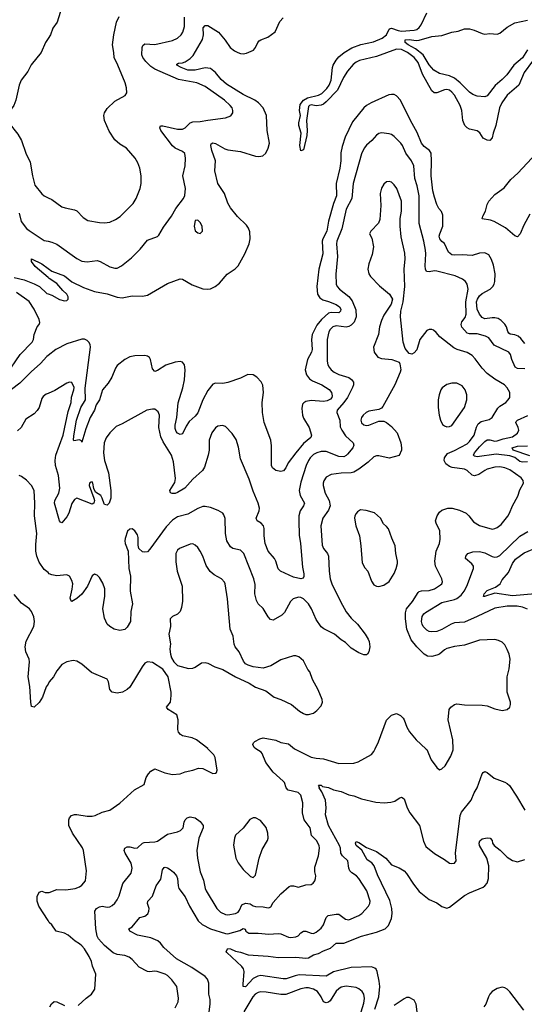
# Model space of a CAD drawing. Header units: inches. Extents: x 1245430 to 1420861, y 606325 to 671315.
# Tile 162 of 256: x 1359775 to 1363785, y 617969 to 625790. Entities that reach past the tile are written whole.
import ezdxf

# ---------------------------------------------------------------- set-up
doc = ezdxf.new("R2010")
doc.units = ezdxf.units.IN
doc.header["$MEASUREMENT"] = 0
for name, color, linetype in [('B3651', 7, 'Continuous'), ('B3652', 7, 'Continuous'), ('B3661', 7, 'Continuous'), ('B3662', 7, 'Continuous')]:
    doc.layers.add(name, color=color, linetype=linetype)

msp = doc.modelspace()

# ---------------------------------------------------------------- linework, layer by layer
at = {"layer": 'B3651', "color": 5, "elevation": 880}
msp.add_lwpolyline([(1360000, 618634.8), (1359928.1, 618748.1), (1359914, 618790), (1359913.8, 618826.2), (1359930, 618861), (1359950, 618867.3), (1359978.5, 618858.5), (1360000, 618857.9)], dxfattribs=at)
at = {"layer": 'B3652', "color": 5}
for points, elevation in [([(1360000, 625640.3), (1359979.1, 625610), (1359945.5, 625530), (1359867.4, 625432.6), (1359840.5, 625379.5), (1359787.2, 625310), (1359771.7, 625270), (1359744.9, 625150), (1359728.2, 625110), (1359686, 625050), (1359676.4, 625010), (1359688.5, 624970), (1359760, 624880), (1359790.2, 624830.2), (1359823.7, 624730), (1359858.7, 624658.7), (1359876.5, 624550), (1359895.1, 624475.1), (1359950, 624406), (1359970.3, 624390.3), (1360000, 624376)], 860), ([(1359770, 624252.7), (1359787.5, 624187.5), (1359830, 624132), (1359850, 624115.2), (1359970, 624036.9), (1360000, 624030.4)], 840), ([(1360000, 623742.9), (1359897.4, 623830), (1359868.1, 623870), (1359869.8, 623890.2), (1359950.9, 623850.9), (1360000, 623814.8)], 820), ([(1359730, 623743.8), (1359810, 623724), (1359890, 623693.4), (1359931.7, 623671.7), (1359990, 623614.9), (1360000, 623611.7)], 820), ([(1359670, 622971.7), (1359778.5, 623130), (1359873.6, 623230), (1359884.2, 623250), (1359891, 623290), (1359914.7, 623350), (1359929.7, 623370), (1359934.7, 623385.3), (1359929, 623410), (1359889.3, 623490), (1359850, 623551.9), (1359750, 623624)], 820), ([(1360000, 623123), (1359990, 623115.5), (1359941, 623059), (1359866.5, 622993.5), (1359776.4, 622903.6), (1359710, 622852.8)], 820), ([(1360000, 622821.3), (1359985.4, 622814.6), (1359962, 622798), (1359950, 622781.2), (1359929, 622711), (1359914.8, 622685.2), (1359890, 622659.6), (1359822.6, 622617.3), (1359785.5, 622550), (1359756.2, 622523.8)], 840), ([(1360000, 621398.1), (1359970, 621423.1), (1359930, 621482.4), (1359910, 621529.4), (1359903.2, 621570), (1359902.7, 621622.7), (1359911.3, 621710), (1359893.1, 621850), (1359896, 621950), (1359891.1, 622050), (1359869.6, 622090), (1359830, 622134), (1359790, 622162), (1359770, 622169.4)], 860), ([(1360000, 620512.9), (1359986, 620490), (1359956.9, 620410), (1359930, 620365.6), (1359890, 620329.3), (1359870, 620335.3), (1359863, 620370), (1359854.9, 620494.9), (1359843.1, 620570), (1359853, 620690), (1359849.6, 620710), (1359824.7, 620770), (1359818.9, 620810), (1359825.9, 620854.1), (1359887.3, 620970), (1359892.3, 621010), (1359886.8, 621046.8), (1359869.4, 621089.4), (1359854, 621110), (1359790, 621154.5), (1359730, 621225.1)], 880)]:
    msp.add_lwpolyline(points, dxfattribs=dict(at, elevation=elevation))
at = {"layer": 'B3661', "color": 5}
for points, elevation in [([(1360000, 618857.9), (1360010, 618857.6), (1360070, 618880.3), (1360141.6, 618878.4), (1360215.3, 618890), (1360250, 618903.8), (1360270, 618917.1), (1360297.6, 618950), (1360304.7, 619030), (1360283.1, 619190), (1360272.7, 619212.7), (1360194, 619330), (1360164.4, 619390), (1360164.7, 619435.2), (1360170, 619450.7), (1360186.6, 619470), (1360210, 619476.5), (1360230, 619476.1), (1360310, 619464), (1360350, 619464.2), (1360374, 619470), (1360430, 619495.8), (1360490, 619510.5), (1360570, 619568), (1360686.7, 619673.3), (1360764.7, 619715.3), (1360779.5, 619770), (1360799.3, 619800.7), (1360817.6, 619822.4), (1360850, 619839.1), (1360927.2, 619807.2), (1360990, 619793.7), (1361050, 619800.3), (1361090, 619815.8), (1361150, 619828), (1361194.8, 619845.2), (1361230, 619841.6), (1361310, 619802.8), (1361330, 619804.7), (1361338, 619810), (1361344, 619830), (1361329, 619930), (1361319, 619950), (1361271.1, 620000)], 880), ([(1361010, 617942), (1361034.7, 617990), (1361037.7, 618017.7), (1361023.6, 618110), (1360984.9, 618164.9), (1360950, 618198.4), (1360929.7, 618209.7), (1360868, 618230), (1360847, 618233), (1360810, 618227.6), (1360790, 618229.6), (1360724.1, 618264.1), (1360670, 618325.1), (1360644.1, 618344.1), (1360610, 618356), (1360550, 618364.2), (1360517.2, 618377.3), (1360450, 618435.6), (1360402.4, 618490), (1360390.9, 618510.9), (1360380.8, 618570), (1360373, 618710), (1360386.3, 618730), (1360410, 618744.4), (1360430, 618748.1), (1360470, 618742.2), (1360490, 618743.9), (1360510, 618753.6), (1360530, 618771.5), (1360550, 618798), (1360565.4, 618830), (1360595.3, 618930), (1360659.8, 619010), (1360667.6, 619050), (1360661.7, 619090), (1360612, 619170), (1360604.7, 619190), (1360609.5, 619210), (1360630, 619219.5), (1360650, 619219.6), (1360690, 619210.3), (1360710, 619212.4), (1360750, 619248.5), (1360764.9, 619255.1), (1360850, 619259.3), (1360870, 619266.4), (1360950, 619322), (1361030, 619340.2), (1361053.6, 619350), (1361073.7, 619370), (1361082.5, 619417.5), (1361090, 619434.8), (1361105.2, 619450), (1361130, 619458.4), (1361170, 619450.3), (1361210, 619422.4), (1361232.9, 619390), (1361232.4, 619370), (1361198.8, 619290), (1361183.9, 619190), (1361189, 619131), (1361210, 619022.8), (1361236.5, 618956.5), (1361249.3, 618890), (1361257.5, 618870), (1361340.3, 618730), (1361370, 618702), (1361410, 618683.7), (1361430, 618680.3), (1361490, 618691.5), (1361510, 618700.3), (1361522.6, 618717.4), (1361540.8, 618759.2), (1361570, 618773.6), (1361606.3, 618766.3), (1361630, 618751.8), (1361650, 618745.8), (1361710, 618743.1), (1361750, 618734.6), (1361761.4, 618738.5), (1361770, 618743.8), (1361790, 618777.6), (1361850, 618847.7), (1361916.1, 618903.9), (1361930, 618910.4), (1361950, 618910.4), (1361990, 618900.4), (1362050, 618917.4), (1362090, 618922.4), (1362107.9, 618932.1), (1362119.5, 618950), (1362125.1, 618970), (1362127.6, 618990), (1362120.6, 619020.6), (1362120.9, 619059.1), (1362149.6, 619150), (1362157.4, 619210), (1362154, 619230), (1362132.6, 619270), (1362094.5, 619310), (1362083.5, 619370), (1362034.8, 619434.8), (1362022.9, 619490), (1362024.1, 619570), (1362010.4, 619630.4), (1361989, 619651), (1361908.4, 619670), (1361893.8, 619690), (1361878.9, 619730), (1361870, 619741.5), (1361790, 619813.5), (1361731.5, 619890), (1361702.4, 619962.4), (1361693, 619973), (1361652.1, 620000)], 860), ([(1361959.5, 620000), (1361959.8, 619999.8), (1362090, 619932), (1362130, 619923.9), (1362190, 619920.2), (1362310, 619882.4), (1362430, 619883.6), (1362464.2, 619895.8), (1362570, 619954), (1362590, 619978.8), (1362600, 620000)], 860), ([(1363003.4, 620000), (1363010, 619994), (1363046, 619910), (1363090, 619850.8), (1363110, 619831), (1363130, 619838.8), (1363156.6, 619863.4), (1363200.1, 619939.9), (1363220.4, 619990), (1363219.9, 620000)], 860), ([(1361281.5, 617910), (1361289.8, 617970), (1361287.3, 618007.3), (1361277.7, 618050), (1361277, 618137), (1361268.1, 618168.1), (1361249.7, 618189.7), (1361141.7, 618261.6), (1361021.1, 618330), (1360920.5, 618420.5), (1360894.8, 618454.8), (1360873.1, 618473.1), (1360817.2, 618497.2), (1360710, 618518.5), (1360649.2, 618550), (1360642, 618570), (1360670, 618584.9), (1360730, 618658.7), (1360770, 618670.4), (1360792.7, 618687.3), (1360802.4, 618710), (1360804.2, 618730), (1360791.8, 618770), (1360792.3, 618790), (1360830.9, 618829.1), (1360858.7, 618910), (1360897.6, 618962.4), (1360910, 619038), (1360924.2, 619055.8), (1360930, 619059.1), (1360950, 619053.4), (1360970, 619040.5), (1360998, 619018), (1361021.3, 618990), (1361028.7, 618970), (1361033.5, 618910), (1361039.8, 618890), (1361090, 618823.1), (1361125, 618750), (1361192.6, 618632.6), (1361224, 618604), (1361290.1, 618570.1), (1361410, 618532.3), (1361430, 618530.1), (1361523.2, 618556.8), (1361550.9, 618570.9), (1361566, 618566), (1361572.9, 618550), (1361595, 618535), (1361670, 618534.8), (1361753.8, 618526.2), (1361830, 618532.4), (1361850, 618529.1), (1361910, 618503.1), (1361930, 618500.3), (1361970, 618505.7), (1361987.2, 618512.8), (1362010, 618538.4), (1362030, 618551.6), (1362050, 618550.2), (1362090, 618533.8), (1362110, 618532.9), (1362130, 618542.3), (1362170, 618575.3), (1362190, 618601.3), (1362210, 618659.6), (1362225.9, 618674), (1362290, 618686.2), (1362310, 618685.2), (1362365.1, 618645.1), (1362390, 618641.1), (1362470, 618674.9), (1362495.1, 618690), (1362547.6, 618750), (1362556.9, 618770), (1362558.9, 618790), (1362532.7, 618870), (1362470, 618969.6), (1362451.1, 618990), (1362413.6, 619013.6), (1362398.2, 619030), (1362389.8, 619050), (1362382.2, 619110), (1362341.5, 619150), (1362327.5, 619170), (1362323.9, 619210), (1362316.1, 619230), (1362227.8, 619390), (1362204.7, 619475.2), (1362209.7, 619530), (1362206.3, 619590), (1362176.8, 619656.8), (1362155.1, 619690), (1362156.5, 619696.5), (1362149.2, 619710), (1362170, 619710.3), (1362180.8, 619700.8), (1362230, 619691.2), (1362270, 619674), (1362330, 619659.7), (1362390, 619633.8), (1362430, 619624.9), (1362490, 619601.5), (1362604.6, 619575.4), (1362670.2, 619570.2), (1362725.2, 619574.8), (1362756.6, 619583.4), (1362790, 619607.3), (1362810, 619616), (1362830, 619601), (1362854.4, 619530), (1362876.4, 619490), (1362951.7, 619390), (1362984.2, 619264.2), (1363002, 619222), (1363070, 619166.7), (1363150, 619120.7), (1363190, 619090.8), (1363210, 619086.8), (1363230, 619091), (1363242.7, 619110), (1363237.6, 619170), (1363274.2, 619470), (1363284.9, 619495.1), (1363363, 619590), (1363386.9, 619650), (1363409.7, 619690), (1363450, 619801), (1363457.2, 619810), (1363470, 619818), (1363490, 619810.4), (1363546, 619766), (1363630, 619734.9), (1363650, 619723.1), (1363666.9, 619706.9), (1363722.8, 619622.8), (1363790, 619510.8)], 840), ([(1362597.6, 617930), (1362628.8, 618030), (1362636.6, 618110), (1362632.3, 618152.3), (1362615.9, 618230), (1362607.9, 618247.9), (1362597.3, 618257.3), (1362570, 618267.4), (1362410, 618260.8), (1362270, 618226.1), (1362210, 618192.6), (1361996.9, 618203.1), (1361963.3, 618196.7), (1361892.7, 618172.7), (1361870, 618170.8), (1361690, 618197.8), (1361666.4, 618193.6), (1361630, 618174.2), (1361570, 618108.6), (1361552.1, 618112.1), (1361549.8, 618129.8), (1361558, 618230), (1361552.5, 618250), (1361539.8, 618270), (1361420.8, 618380.8), (1361414.7, 618390), (1361430, 618411.8), (1361450.6, 618410), (1361490, 618391.1), (1361530, 618382.8), (1361590, 618361.6), (1361750, 618352), (1361830, 618342.2), (1361970, 618343.7), (1362050, 618335.2), (1362070, 618339.7), (1362110, 618361.8), (1362150, 618371.8), (1362190, 618394.3), (1362245.4, 618414.6), (1362290, 618455), (1362350, 618454.2), (1362489.9, 618510.1), (1362610, 618541.3), (1362679.7, 618570), (1362705.7, 618594.3), (1362729.9, 618650.1), (1362736.1, 618690), (1362731.3, 618730), (1362715.2, 618795.2), (1362618.7, 618998.7), (1362591.8, 619070), (1362574.3, 619094.3), (1362537.1, 619117.1), (1362494.6, 619194.6), (1362449.8, 619230), (1362444, 619250), (1362450, 619262), (1362470, 619255.2), (1362530, 619214.7), (1362610, 619182.2), (1362685.3, 619130), (1362730, 619078.4), (1362790, 619054.4), (1362830, 619028.5), (1362850, 619008.4), (1362903.7, 618923.7), (1362950, 618866.7), (1363030, 618803), (1363090, 618774.9), (1363130, 618746), (1363170, 618734), (1363190, 618740.3), (1363310, 618833.7), (1363350, 618855.5), (1363459.2, 618900.8), (1363472.4, 618910), (1363488.6, 618931.4), (1363500.6, 618970), (1363501.9, 619070), (1363487.9, 619130), (1363429.9, 619230), (1363427.2, 619250), (1363431.9, 619268.1), (1363450, 619284.6), (1363490, 619292.9), (1363514.8, 619290), (1363530, 619271), (1363533.1, 619250), (1363544.9, 619230), (1363592.9, 619192.9), (1363650, 619137), (1363690, 619110.4), (1363730, 619101.3), (1363790, 619119.5)], 820), ([(1360240.7, 617959.3), (1360302.5, 618017.5), (1360344.5, 618050), (1360373.3, 618090), (1360379.5, 618210), (1360352.8, 618272.8), (1360344.4, 618310), (1360327.4, 618350), (1360290, 618410.9), (1360270, 618434.5), (1360250, 618451), (1360214.5, 618470), (1360159.2, 618519.2), (1360130, 618534.7), (1360066, 618550), (1360030, 618602), (1360010, 618619), (1360000, 618634.8)], 880), ([(1362487.7, 617910), (1362510, 617979.1), (1362515.4, 618015.4), (1362509.8, 618049.8), (1362496.9, 618070), (1362470, 618092.6), (1362450, 618101.7), (1362370, 618114.2), (1362330, 618104.5), (1362310, 618093.1), (1362290, 618073.7), (1362241.7, 617998.3), (1362230, 617986.9), (1362210, 617981.1), (1362189.8, 617989.8), (1362170.8, 618030), (1362142.2, 618070), (1362110, 618090.6), (1362070, 618099.8), (1362050, 618100.2), (1362010, 618091.9), (1361890, 618046.1), (1361850, 618046.7), (1361733.7, 618066.3), (1361690, 618067.3), (1361670, 618062.3), (1361647.3, 618050), (1361627.1, 618030), (1361557.1, 617910)], 840), ([(1363781.7, 617921.7), (1363670, 618069.6), (1363650, 618089.5), (1363630, 618100.7), (1363610, 618105.6), (1363570, 618094.3), (1363530.5, 618070), (1363512.2, 618050), (1363499.5, 618030), (1363478, 617970), (1363462.6, 617950)], 820), ([(1362940.4, 617850), (1362925.8, 617970), (1362910, 618002.7), (1362870, 618023.9), (1362850, 618023.9), (1362830, 618014.2), (1362750, 617960.4)], 820), ([(1360015.6, 617950), (1360026.5, 617973.5), (1360050, 617990.5), (1360070, 617990.4), (1360130, 617958.8)], 880)]:
    msp.add_lwpolyline(points, dxfattribs=dict(at, elevation=elevation))
at = {"layer": 'B3661', "color": 5, "elevation": 880}
msp.add_lwpolyline([(1361650, 619449.4), (1361630, 619449.4), (1361603.4, 619436.6), (1361550, 619369.4), (1361490, 619312.3), (1361481.1, 619290), (1361472.7, 619232.7), (1361492.4, 619130), (1361510, 619094), (1361550, 619040.5), (1361610, 618984.9), (1361630, 618978), (1361650, 618994), (1361677.6, 619130), (1361702, 619198), (1361745.1, 619270), (1361749.6, 619290), (1361747.6, 619330), (1361734.7, 619374.7), (1361689.6, 619429.6)], close=True, dxfattribs=at)
at = {"layer": 'B3662', "color": 5}
for points, elevation in [([(1360108.5, 625890), (1360071.7, 625770), (1360038, 625722), (1360020.5, 625670), (1360000, 625640.3)], 860), ([(1363850, 625460.5), (1363784.3, 625370), (1363741.5, 625270), (1363650.1, 625189.9), (1363605.6, 625130), (1363588.8, 625090), (1363559.8, 624950), (1363537.6, 624890), (1363528.9, 624851.1), (1363510, 624831.6), (1363490, 624834.3), (1363458.4, 624850), (1363430.7, 624890.7), (1363410, 624907.3), (1363350, 624921.2), (1363330, 624930.9), (1363313.6, 624950), (1363297, 624990), (1363287.7, 625070), (1363275.8, 625110), (1363231.1, 625190), (1363210, 625214.8), (1363190, 625229.8), (1363170, 625235.7), (1363150, 625233.4), (1363090, 625209.1), (1363069.9, 625209.9), (1363050, 625225.1), (1362977, 625357), (1362941.3, 625450), (1362910.4, 625490), (1362855.9, 625530), (1362810, 625553.7), (1362770, 625557), (1362610, 625498.9), (1362474.6, 625465.4), (1362447.7, 625452.3), (1362425.7, 625434.3), (1362379.1, 625380.9), (1362348.1, 625331.9), (1362300.9, 625230), (1362210, 625137.4), (1362190, 625120.5), (1362170, 625111.3), (1362130, 625105.2), (1362090, 625113.3), (1362078, 625110), (1362070, 625102), (1362053, 624990), (1362060.5, 624910), (1362058, 624870), (1362030, 624755.3), (1362010, 624749.2), (1362001.7, 624790), (1362012.7, 624890), (1361994, 624950), (1361992, 624970), (1362007.3, 625030), (1361999.7, 625070), (1362004.2, 625115.8), (1362029.5, 625150), (1362061.6, 625170), (1362149.8, 625190.2), (1362174.8, 625205.2), (1362215.6, 625244.4), (1362234.2, 625270), (1362249.9, 625310.1), (1362261.4, 625410), (1362267.3, 625430), (1362289, 625470), (1362310, 625495), (1362352.2, 625530), (1362414.3, 625565.7), (1362487, 625593), (1362585.8, 625614.2), (1362655.9, 625644.1), (1362688.6, 625670), (1362710, 625714.6), (1362720, 625720), (1362730, 625722.7), (1362783.9, 625703.9), (1362810, 625699.9), (1362910, 625705.9), (1362930, 625711.4), (1362950, 625728), (1362965, 625750), (1363010, 625845.3)], 780), ([(1360000, 624376), (1360030, 624361.6), (1360110, 624304.9), (1360135.1, 624295.1), (1360210, 624280.9), (1360230, 624271.7), (1360279, 624219), (1360316.2, 624196.2), (1360410, 624178.9), (1360450, 624176), (1360490, 624182), (1360537, 624203), (1360573.9, 624226.1), (1360676.9, 624330), (1360701.1, 624370), (1360732.6, 624450), (1360740.4, 624490), (1360739.7, 624550), (1360729.6, 624610), (1360713.6, 624653.6), (1360693.3, 624690), (1360622.7, 624770), (1360570, 624801.6), (1360530, 624835.1), (1360485.1, 624905.1), (1360448.4, 624990), (1360444.4, 625030), (1360448.3, 625050), (1360470, 625086), (1360530, 625142.6), (1360612.1, 625187.9), (1360625.1, 625210), (1360624.2, 625250), (1360613, 625290), (1360556, 625430), (1360525.1, 625490), (1360524.2, 625530), (1360513, 625590), (1360521.7, 625670), (1360543.5, 625770), (1360564.4, 625815.6)], 860), ([(1360000, 624030.4), (1360030, 624024), (1360070, 624007.4), (1360230, 623893.4), (1360270, 623873.4), (1360310, 623867.4), (1360390, 623876.5), (1360414.8, 623870), (1360490, 623827), (1360530, 623815.8), (1360550, 623817.6), (1360584.9, 623835.1), (1360662.3, 623897.7), (1360732.5, 623967.5), (1360790, 624038), (1360870, 624068.7), (1360880.3, 624079.7), (1360917.3, 624142.7), (1360982.4, 624230), (1361014.5, 624290), (1361077.2, 624370), (1361086.3, 624393.7), (1361091.8, 624448.2), (1361071.2, 624550), (1361091.1, 624630), (1361093.5, 624690), (1361086.2, 624726.2), (1361070, 624743.5), (1361010, 624768.6), (1360988.5, 624788.5), (1360896.9, 624910), (1360887.8, 624930), (1360893.2, 624946.8), (1360912.5, 624947.5), (1361030, 624919.8), (1361070, 624920.5), (1361090, 624930.2), (1361130, 624970.2), (1361150, 624979.8), (1361210, 624980.6), (1361270, 624993.4), (1361409.7, 625010.3), (1361452.6, 625027.4), (1361469.5, 625050), (1361469.6, 625070), (1361462.9, 625090), (1361447, 625110), (1361402, 625150), (1361250, 625259.8), (1361182.7, 625290), (1361036.3, 625316.3), (1360850, 625396.8), (1360817.3, 625417.3), (1360778.5, 625458.5), (1360754.4, 625490), (1360746.2, 625510), (1360748.1, 625570), (1360753.8, 625586.2), (1360770, 625598), (1360850, 625593.4), (1360990, 625625.7), (1361030, 625643.7), (1361058, 625670), (1361071.1, 625690), (1361084.8, 625735.2), (1361084.9, 625810)], 840), ([(1360000, 623814.8), (1360030, 623792.8), (1360130, 623756.1), (1360190, 623707.6), (1360282.2, 623662.2), (1360370, 623632.4), (1360470, 623612.7), (1360550, 623586.9), (1360590, 623582), (1360670, 623597), (1360750, 623594.6), (1360790, 623601.1), (1360950, 623694.6), (1361050, 623732), (1361070, 623728.5), (1361144.9, 623684.9), (1361230, 623652), (1361268.8, 623648.8), (1361290, 623652.9), (1361327, 623670), (1361363.1, 623696.9), (1361424.5, 623770), (1361487.6, 623812.4), (1361510, 623834.9), (1361564, 623930), (1361597.7, 624010), (1361607.2, 624050), (1361604.4, 624104.4), (1361594.4, 624134.4), (1361578.2, 624158.2), (1361506.2, 624226.2), (1361450, 624297), (1361430, 624332.7), (1361402, 624410), (1361350.8, 624490), (1361326.4, 624590), (1361331.8, 624670), (1361301.1, 624750), (1361292.6, 624790), (1361296.3, 624803.7), (1361310, 624812.7), (1361330, 624806.5), (1361405, 624765), (1361430, 624756.8), (1361530, 624744.5), (1361650, 624706.4), (1361676.1, 624703.9), (1361706, 624710), (1361730, 624731), (1361750, 624770.8), (1361759.7, 624810), (1361740.8, 624910), (1361735.1, 625030), (1361708.7, 625090), (1361672.3, 625130), (1361643.5, 625150), (1361550, 625196.1), (1361417.9, 625277.9), (1361375.2, 625315.2), (1361330, 625370.9), (1361290, 625403.6), (1361250, 625406.6), (1361170, 625389.9), (1361110, 625389.5), (1361056.9, 625410), (1361023, 625430), (1361023.5, 625436.5), (1361035.9, 625444.1), (1361070, 625447.6), (1361090, 625454.7), (1361130, 625482.7), (1361153.1, 625506.9), (1361226.9, 625633.1), (1361236.3, 625670), (1361233.3, 625726.7), (1361250, 625744.9), (1361270, 625743.6), (1361353.7, 625690), (1361408.8, 625628.8), (1361447.9, 625570), (1361483, 625543), (1361508.3, 625528.4), (1361530, 625522.3), (1361550, 625519.7), (1361576.3, 625523.7), (1361632.1, 625547.9), (1361647.8, 625570), (1361666.3, 625610), (1361678.2, 625621.8), (1361690, 625630.2), (1361747.7, 625652.3), (1361805.8, 625694.2), (1361842.9, 625777.1), (1361870, 625805.7)], 820), ([(1363810, 625551.2), (1363770, 625487.4), (1363701.7, 625430), (1363646.8, 625353.2), (1363610, 625315.7), (1363552.3, 625267.7), (1363490, 625184.4), (1363470, 625177.3), (1363410, 625182.3), (1363375.8, 625195.8), (1363350, 625213.5), (1363276.5, 625290), (1363230, 625325), (1363190, 625343.4), (1363110, 625364.1), (1363065.2, 625390), (1363030, 625430.7), (1362980.1, 625510), (1362919.4, 625559.4), (1362863.2, 625590), (1362837.7, 625610), (1362838.7, 625630), (1362870, 625633.9), (1362924.4, 625624.4), (1362950, 625626.7), (1363050, 625655.6), (1363130, 625666), (1363210, 625692.3), (1363259.8, 625700.2), (1363310, 625718.4), (1363350, 625718.4), (1363387.2, 625707.2), (1363450, 625679.5), (1363470, 625676.4), (1363510, 625680.9), (1363570, 625674.7), (1363590, 625683.5), (1363648.8, 625731.2), (1363710, 625765.8), (1363810, 625787)], 760), ([(1363790, 623217.3), (1363758.6, 623258.6), (1363737.2, 623277.2), (1363710, 623287.9), (1363673.5, 623293.5), (1363661.6, 623301.6), (1363653.1, 623313.1), (1363642.4, 623350), (1363631, 623371), (1363601.2, 623401.2), (1363576, 623416), (1363550, 623422.8), (1363530, 623422.4), (1363470, 623413.5), (1363450, 623423.9), (1363430, 623451.8), (1363411.6, 623491.6), (1363405.9, 623550), (1363412.1, 623570), (1363430, 623597.6), (1363450, 623615.4), (1363514.2, 623650), (1363534.5, 623670), (1363546.2, 623690), (1363551.2, 623711.2), (1363552.6, 623772.6), (1363540, 623840), (1363525.6, 623885.6), (1363502.6, 623922.6), (1363470, 623938.8), (1363430, 623936.2), (1363370, 623917.5), (1363290, 623921.4), (1363230, 623918.6), (1363210, 623923), (1363183.5, 623943.5), (1363151.8, 624011.8), (1363130, 624028.2), (1363114.8, 624050), (1363109.3, 624070), (1363112.5, 624090), (1363136.3, 624150), (1363137.2, 624237.2), (1363127.1, 624267.1), (1363106.3, 624290), (1363090, 624322.7), (1363070, 624379.3), (1363058.4, 624430), (1363044.5, 624550), (1363048.4, 624670), (1363043.8, 624730), (1363032.5, 624752.5), (1362990, 624784.2), (1362967.3, 624810), (1362934.5, 624894.5), (1362880.6, 624990), (1362801, 625150), (1362770, 625185.4), (1362750, 625195.1), (1362730, 625196.4), (1362707.3, 625192.7), (1362568.4, 625130), (1362532, 625110), (1362509.5, 625090.5), (1362420, 624980), (1362362.5, 624857.5), (1362336.6, 624783.4), (1362327.5, 624732.5), (1362326.4, 624670), (1362318.6, 624610), (1362290.1, 624490), (1362291.9, 624390), (1362269.5, 624330), (1362230.1, 624190), (1362214.8, 624110), (1362184.7, 624050), (1362179.8, 624030), (1362184.4, 623930), (1362151.5, 623810), (1362135, 623670), (1362141.5, 623610), (1362159.9, 623579.9), (1362184.4, 623564.4), (1362230, 623552.1), (1362290, 623528.3), (1362315.8, 623510), (1362327.5, 623490), (1362325.2, 623474.8), (1362310, 623461.9), (1362250, 623465.3), (1362230, 623457.9), (1362173.6, 623410), (1362136.1, 623363.9), (1362100.4, 623290), (1362093, 623250), (1362098.9, 623170), (1362094, 623150), (1362062.9, 623090), (1362042.8, 623010), (1362053.4, 622970), (1362076.7, 622936.7), (1362100.7, 622920.7), (1362176.5, 622890), (1362233, 622853), (1362253.8, 622830), (1362258.3, 622801.7), (1362255.9, 622790), (1362244.9, 622775.1), (1362218.1, 622761.9), (1362190, 622756.9), (1362090, 622765), (1362050, 622756.8), (1362032.5, 622747.5), (1362023.5, 622736.5), (1362017.6, 622702.4), (1362021.6, 622650), (1362030, 622624.7), (1362075, 622550), (1362093.1, 622490), (1362089, 622471), (1362030, 622422.9), (1361970.1, 622350), (1361908.3, 622271.7), (1361889.2, 622230), (1361872.5, 622207.5), (1361850, 622202.2), (1361810, 622209.9), (1361783.2, 622230), (1361776.2, 622250), (1361774.9, 622405.1), (1361770.5, 622449.5), (1361718.5, 622590), (1361705.1, 622670), (1361702.9, 622750), (1361711.2, 622830), (1361707.5, 622887.5), (1361694.8, 622914.8), (1361659.7, 622950), (1361630, 622968.7), (1361587.6, 622972.4), (1361530, 622942), (1361430.2, 622909.8), (1361390, 622899.7), (1361330, 622903), (1361310, 622894.7), (1361270, 622845.1), (1361229.3, 622770), (1361190, 622668.2), (1361170, 622641.4), (1361121, 622599), (1361097.9, 622562.1), (1361070, 622500.9), (1361050, 622494.5), (1361030, 622505.1), (1361019.1, 622519.1), (1361010, 622542), (1361009.8, 622569.8), (1361023.6, 622630), (1361033.5, 622746.5), (1361072.6, 622867.4), (1361085.9, 622930), (1361089.2, 623009.2), (1361083.7, 623050), (1361070, 623070.5), (1361050, 623075.9), (1361010, 623071.1), (1360935, 623044.9), (1360870, 623002.6), (1360850, 622996.9), (1360830, 623018), (1360814.5, 623090), (1360806.4, 623106.4), (1360790, 623118), (1360770, 623122.3), (1360690, 623121.6), (1360650, 623113.5), (1360610.2, 623090), (1360550, 623042.8), (1360536.9, 623023.1), (1360507.5, 622950), (1360477.4, 622902.6), (1360432.2, 622850), (1360408.5, 622771.5), (1360381.8, 622730), (1360369.3, 622690), (1360335, 622630), (1360300.4, 622539.6), (1360270, 622435.1), (1360264.8, 622444.8), (1360250, 622453.8), (1360205.2, 622445.2), (1360201.6, 622450), (1360204.5, 622484.5), (1360227.1, 622610), (1360259.9, 622710), (1360297.5, 622770), (1360296.4, 622863.6), (1360338.2, 623190), (1360334.8, 623210), (1360324, 623230), (1360310, 623243.4), (1360290, 623252), (1360268.6, 623251.4), (1360150, 623216.7), (1360062.4, 623170), (1360000, 623123)], 820), ([(1363790, 623017.2), (1363730, 623018.8), (1363712, 623030), (1363685.7, 623090), (1363675.3, 623130), (1363662.6, 623150), (1363545.4, 623205.4), (1363503, 623263), (1363476.4, 623276.4), (1363410, 623295.9), (1363350, 623295.6), (1363330, 623301.1), (1363288, 623348), (1363282.2, 623370), (1363288.2, 623390), (1363315.7, 623424.3), (1363323.4, 623450), (1363321.1, 623550), (1363337.7, 623650), (1363330.8, 623690.8), (1363318.7, 623710), (1363294, 623730), (1363235.6, 623755.6), (1363090, 623792.7), (1363070, 623795.3), (1363028.4, 623788.5), (1363008.2, 623790), (1362999.8, 623810), (1362996.2, 623836.2), (1363001.9, 623930), (1362998.6, 623958.6), (1362986, 624030), (1362950.5, 624170.5), (1362950.4, 624390), (1362934.5, 624470), (1362914.7, 624530), (1362906.2, 624630), (1362888.6, 624670), (1362842.7, 624730), (1362817.2, 624790), (1362803, 624810), (1362750, 624863), (1362730, 624877.3), (1362710, 624883.9), (1362650, 624891), (1362630, 624885.6), (1362610, 624871.8), (1362572.4, 624830), (1362530, 624794), (1362512, 624770), (1362490, 624726), (1362424.1, 624490), (1362414, 624370), (1362370, 624286), (1362333.6, 624130), (1362294.1, 624030), (1362291.5, 624010), (1362300.4, 623910), (1362287.8, 623770), (1362290.3, 623690), (1362298.7, 623670), (1362315.3, 623650), (1362390.8, 623590.8), (1362417, 623557), (1362446.9, 623486.9), (1362450.1, 623430), (1362432.2, 623387.8), (1362410, 623364.8), (1362390, 623352.7), (1362370, 623348.4), (1362290, 623359.8), (1362262.3, 623350), (1362242, 623330), (1362231, 623310), (1362217.5, 623250), (1362218.5, 623078.5), (1362224.2, 623050), (1362233.6, 623030), (1362249.5, 623009.5), (1362273.7, 622990), (1362310, 622972.3), (1362390, 622948.4), (1362412.5, 622932.5), (1362427.6, 622910), (1362427, 622890), (1362420.2, 622870), (1362379.2, 622790), (1362351.5, 622748.5), (1362296.8, 622690), (1362294.4, 622670), (1362319.7, 622610), (1362322.6, 622557.4), (1362334.2, 622530), (1362364.1, 622484.1), (1362424.5, 622430), (1362429.2, 622410), (1362421.2, 622390), (1362381.2, 622338.8), (1362370, 622327.4), (1362350, 622317.7), (1362310, 622319.6), (1362210, 622359.9), (1362170, 622360.8), (1362135.3, 622350), (1362110, 622335.4), (1362083.8, 622310), (1362069.3, 622290), (1362051, 622250), (1362010, 622118), (1361996.8, 622050), (1362002.6, 622010), (1362038.7, 621950), (1362030.3, 621930), (1362002.9, 621890), (1361994.3, 621850), (1361992.7, 621810), (1361995.6, 621695.6), (1362006.5, 621630), (1362022.2, 621442.2), (1362032, 621388), (1362032.4, 621367.6), (1362026.8, 621353.2), (1362010, 621349.7), (1361950, 621361.3), (1361846.6, 621410), (1361828.8, 621428.8), (1361811.1, 621490), (1361799.1, 621510), (1361748.6, 621570), (1361725, 621630), (1361717.4, 621690), (1361717.2, 621750), (1361712.2, 621770), (1361693.6, 621790), (1361660.9, 621810), (1361653.3, 621830), (1361678.5, 621890), (1361681, 621910), (1361669.8, 621949.8), (1361630, 622046), (1361599.8, 622139.8), (1361530, 622302.7), (1361513.8, 622393.8), (1361494.6, 622454.6), (1361462.5, 622502.5), (1361410, 622558.4), (1361386.2, 622566.2), (1361350, 622560.5), (1361330, 622547.3), (1361303.1, 622510), (1361281.7, 622450), (1361280.3, 622370), (1361272.8, 622330), (1361244, 622236), (1361227.4, 622210), (1361150, 622140.4), (1361087, 622070), (1361030, 622035.3), (1361010, 622027.8), (1360986.5, 622026.5), (1360973.3, 622033.3), (1360967.6, 622050), (1361006.9, 622113.1), (1361014.3, 622145.7), (1360998.3, 622278.3), (1360980.7, 622330), (1360916, 622436), (1360897.5, 622477.5), (1360879.9, 622550), (1360886, 622650), (1360876.4, 622676.4), (1360850, 622695.6), (1360830, 622697.6), (1360786, 622690), (1360590, 622580.9), (1360541.2, 622558.8), (1360490, 622507.6), (1360460.9, 622470), (1360446.9, 622430), (1360440.2, 622350), (1360448.6, 622290), (1360481.1, 622190), (1360498.7, 622050), (1360499.5, 621990), (1360485.7, 621950), (1360470, 621935.4), (1360450, 621939.7), (1360445.1, 621945.1), (1360430.4, 621990.4), (1360418.8, 622010), (1360377.2, 622037.2), (1360365.4, 622065.4), (1360355.6, 622110), (1360350, 622119.3), (1360343, 622117), (1360330.7, 622109.3), (1360326.7, 622090), (1360364.9, 621990), (1360368.7, 621970), (1360364.9, 621950), (1360350, 621941.3), (1360230, 621988.7), (1360210, 621980.4), (1360190, 621947.8), (1360165, 621870), (1360150, 621840.4), (1360110, 621793.6), (1360099.1, 621799.1), (1360090, 621809.2), (1360050.7, 621950), (1360055.4, 621970), (1360086.9, 622030), (1360094.2, 622070), (1360083.6, 622170), (1360059.2, 622250), (1360055.7, 622290), (1360062.1, 622330), (1360121.6, 622490), (1360160.6, 622679.4), (1360184.3, 622750), (1360187.2, 622792.8), (1360206.4, 622850), (1360207.1, 622870), (1360190, 622909.4), (1360170, 622912.3), (1360150, 622904.5), (1360053.9, 622846.1), (1360000, 622821.3)], 840), ([(1363830, 624246.3), (1363782, 624158), (1363751.3, 624088.7), (1363730, 624066.6), (1363710, 624074.7), (1363636.5, 624136.5), (1363546.4, 624186.4), (1363517.5, 624197.5), (1363449.8, 624209.8), (1363454.2, 624230), (1363476.8, 624270), (1363490, 624322), (1363504.4, 624350), (1363550, 624401.5), (1363625.1, 624454.9), (1363679, 624521), (1363733.7, 624570), (1363881.7, 624730)], 780), ([(1363219.9, 620000), (1363216.1, 620070), (1363181, 620230), (1363187.8, 620310), (1363202, 620330), (1363229.8, 620350.2), (1363250, 620355.8), (1363308.6, 620348.6), (1363450, 620344.9), (1363490, 620339.1), (1363550, 620315.5), (1363610, 620302.8), (1363650, 620311), (1363669, 620330), (1363676, 620350), (1363675.1, 620370), (1363649.6, 620450), (1363647.6, 620530), (1363649.7, 620570.3), (1363664.8, 620635.2), (1363672.3, 620710), (1363664.5, 620750), (1363650, 620788.7), (1363630, 620824), (1363610, 620845.2), (1363580.1, 620860.1), (1363550, 620867), (1363430, 620862.6), (1363310, 620823.1), (1363230, 620812.3), (1363170, 620796.4), (1363150, 620786), (1363110, 620751), (1363090, 620742.5), (1363050, 620732.7), (1363015.4, 620735.4), (1362990, 620751), (1362930, 620808.8), (1362885.5, 620865.5), (1362851.4, 620950), (1362840.1, 621030), (1362841.8, 621078.2), (1362848.3, 621111.7), (1362895.4, 621170), (1362940.2, 621239.8), (1362950, 621248), (1362967.5, 621252.5), (1363030, 621257.4), (1363070, 621269.4), (1363118.7, 621301.3), (1363128.3, 621310), (1363133.9, 621326.1), (1363129.8, 621350), (1363079.3, 621450), (1363072.7, 621490), (1363083.5, 621570), (1363109.8, 621630.2), (1363116.6, 621663.4), (1363114.3, 621730), (1363083.9, 621790), (1363079.8, 621810), (1363092, 621850), (1363110, 621878.7), (1363130, 621894.3), (1363178, 621910), (1363210.8, 621909.2), (1363270, 621894.6), (1363322.4, 621870), (1363344.4, 621850), (1363382, 621802), (1363430, 621771.6), (1363530, 621744.4), (1363550, 621748.2), (1363570, 621755.5), (1363600.5, 621779.5), (1363653.7, 621846.3), (1363667.8, 621870), (1363691.5, 621930), (1363733.5, 622006.5), (1363750, 622054.8), (1363777.6, 622110), (1363775.1, 622130), (1363760.7, 622150), (1363670, 622214.8), (1363630, 622230.9), (1363590, 622237.6), (1363550, 622236), (1363490, 622219.8), (1363470, 622210.8), (1363422.6, 622177.4), (1363390, 622167), (1363370, 622172.4), (1363330.8, 622210.8), (1363310, 622220.6), (1363212.9, 622233), (1363190, 622240.2), (1363161.6, 622261.6), (1363148.2, 622290), (1363150.7, 622310), (1363174.3, 622345.7), (1363230, 622367.7), (1363330, 622422.4), (1363350, 622439.7), (1363385.6, 622490), (1363405.8, 622554.2), (1363419.2, 622580.8), (1363441.5, 622598.5), (1363504.8, 622615.2), (1363530.7, 622629.3), (1363574.6, 622705.4), (1363590, 622721.1), (1363637, 622750), (1363656.9, 622770), (1363669.7, 622790.3), (1363671.1, 622830), (1363650, 622865.1), (1363627.6, 622890), (1363550, 622934.8), (1363490, 622979.7), (1363450, 623021.3), (1363395.6, 623095.6), (1363370, 623122.3), (1363330, 623146.4), (1363250.7, 623170.7), (1363224.5, 623184.5), (1363114, 623270), (1363085.4, 623305.4), (1363063.9, 623323.9), (1363050, 623329.5), (1363030, 623329.6), (1363010, 623322), (1362954.3, 623250), (1362930, 623169.2), (1362910, 623144), (1362890, 623133.2), (1362870, 623139), (1362838.6, 623178.6), (1362821.7, 623230), (1362802.2, 623430), (1362803.8, 623476.2), (1362822.7, 623550), (1362835.6, 623670), (1362829.8, 623810), (1362839, 623890), (1362836.6, 623936.6), (1362806.7, 624066.7), (1362798.7, 624150), (1362799.8, 624210), (1362808.9, 624270), (1362807.8, 624350), (1362770.9, 624450), (1362750, 624479.6), (1362730, 624498.7), (1362710, 624506), (1362690, 624502.9), (1362670, 624485.1), (1362650, 624452.3), (1362640.7, 624410), (1362644.4, 624315.6), (1362637.3, 624202.7), (1362626, 624174), (1362564.7, 624110), (1362556, 624090), (1362574, 624054), (1362586.2, 623986.2), (1362575.8, 623924.2), (1362548.4, 623850), (1362541.6, 623810), (1362550, 623771.3), (1362563, 623750), (1362635.1, 623675.1), (1362712.7, 623610), (1362736.4, 623570), (1362726.7, 623530), (1362670, 623442.9), (1362650, 623400.9), (1362634.3, 623350), (1362625.3, 623290), (1362585.5, 623190), (1362592.7, 623150), (1362620.7, 623110), (1362650, 623099.5), (1362732.4, 623092.4), (1362791, 623071), (1362796.9, 623056.9), (1362802.8, 623010), (1362799.1, 622990), (1362754.9, 622890), (1362661.3, 622718.7), (1362650, 622705.2), (1362630, 622694.5), (1362550, 622680.7), (1362528.9, 622671.1), (1362503.8, 622650), (1362490.4, 622630), (1362485.7, 622610), (1362490, 622588.4), (1362510, 622572.4), (1362530, 622567.6), (1362550.5, 622570.5), (1362630, 622600.5), (1362670, 622600.5), (1362690, 622590.4), (1362730, 622558.4), (1362775.3, 622510), (1362803.2, 622430), (1362810.3, 622390), (1362808.7, 622370), (1362790, 622329.6), (1362712.3, 622307.7), (1362630, 622326), (1362610, 622326.9), (1362590, 622318.9), (1362544.2, 622275.8), (1362470, 622219.1), (1362430, 622196.4), (1362409.3, 622190.7), (1362330, 622188.7), (1362250, 622176.9), (1362210, 622155.6), (1362191.3, 622128.7), (1362185.5, 622110), (1362185.8, 622090), (1362201.6, 622030), (1362234.6, 621970), (1362241.5, 621930), (1362230, 621894.3), (1362184, 621830), (1362169, 621770), (1362177.6, 621617.6), (1362188.9, 621590), (1362220.9, 621550), (1362227.9, 621530), (1362233.4, 621410), (1362242.4, 621350), (1362254.2, 621310), (1362323.2, 621170), (1362370, 621087.4), (1362410, 621036.5), (1362459.3, 620990), (1362520.4, 620910), (1362543.8, 620870), (1362552.7, 620850), (1362556.4, 620810), (1362550, 620768), (1362538, 620750), (1362530, 620745.2), (1362510, 620746), (1362470, 620762), (1362410, 620799.6), (1362363.3, 620843.3), (1362330, 620864.2), (1362276.9, 620910), (1362191.4, 620951.4), (1362170, 620966.9), (1362130, 621026.6), (1362094.6, 621110), (1362070, 621149.7), (1362030.9, 621190), (1362010, 621200.3), (1361990, 621202.4), (1361948.4, 621190), (1361926, 621170), (1361878.4, 621081.6), (1361858.5, 621061.5), (1361790, 621022), (1361766.9, 621026.9), (1361750, 621046.3), (1361710, 621114), (1361671.2, 621151.2), (1361656, 621176), (1361643.4, 621230), (1361644.9, 621304.9), (1361635.8, 621350), (1361555.6, 621550), (1361530, 621577.4), (1361470, 621590.9), (1361450, 621602.6), (1361421.6, 621650), (1361409.8, 621710), (1361407.1, 621827.1), (1361397.5, 621857.5), (1361389.3, 621870), (1361351.1, 621891.1), (1361290, 621916.3), (1361250, 621924.4), (1361230, 621922.3), (1361190, 621908.6), (1361110, 621863.8), (1361030, 621841.2), (1360990, 621815.3), (1360938.7, 621761.3), (1360810, 621584.5), (1360790, 621564.2), (1360770, 621560.5), (1360750, 621563.6), (1360722, 621590), (1360716.9, 621616.9), (1360716.9, 621676.9), (1360710, 621699), (1360690, 621729.2), (1360670, 621745.2), (1360650, 621742.7), (1360632.5, 621727.5), (1360612.4, 621670), (1360610.4, 621650), (1360614, 621630), (1360638, 621570), (1360641.3, 621430), (1360654.4, 621370), (1360652, 621250), (1360670.3, 621150), (1360658.4, 621090), (1360655.8, 621010), (1360630, 620965.2), (1360610, 620946.6), (1360570, 620938), (1360525.2, 620950), (1360490, 620969.6), (1360470, 620989.5), (1360450, 621035.3), (1360436.4, 621110), (1360450.8, 621210.8), (1360450.7, 621270), (1360435.3, 621315.3), (1360410, 621359.5), (1360390, 621377.2), (1360370, 621385.2), (1360350, 621374), (1360312.6, 621290), (1360270, 621226.9), (1360230, 621191.5), (1360189.4, 621169.4), (1360180.1, 621180.1), (1360176, 621196), (1360192.5, 621267.5), (1360195.9, 621310), (1360190, 621335.1), (1360170, 621369.6), (1360150, 621381.6), (1360070, 621373.1), (1360030, 621379.8), (1360009.9, 621389.9), (1360000, 621398.1)], 860), ([(1360000, 623611.7), (1360030, 623602), (1360090, 623567.9), (1360130, 623556.5), (1360150, 623560.4), (1360159.6, 623570), (1360161.1, 623590), (1360149.7, 623610), (1360118, 623638), (1360070, 623695.6), (1360010, 623734.4), (1360000, 623742.9)], 820), ([(1363810, 622277.3), (1363770, 622274.4), (1363750, 622281), (1363710, 622313.4), (1363670, 622324.7), (1363561.9, 622338.1), (1363410, 622318.5), (1363390, 622323.1), (1363382, 622330), (1363389.8, 622350), (1363430, 622398), (1363470, 622439), (1363490, 622452.8), (1363510, 622453.4), (1363550, 622442.9), (1363570, 622444), (1363617.9, 622462.1), (1363690, 622477.3), (1363730, 622507.2), (1363742, 622530), (1363737.3, 622550), (1363717.4, 622590), (1363721.5, 622598.5), (1363729.9, 622610.1), (1363813.3, 622646.7)], 840), ([(1363830, 622325.8), (1363697.6, 622370), (1363688.5, 622390), (1363730, 622401.6), (1363810, 622405.9)], 820), ([(1363810, 621108.7), (1363770, 621124), (1363729.4, 621130.6), (1363650, 621132.2), (1363550, 621117.3), (1363410, 621048.7), (1363310, 621005.4), (1363230, 621000.2), (1363204.7, 620990), (1363130, 620946.1), (1363089.8, 620929.8), (1363048.1, 620928.1), (1363030, 620930.9), (1363010, 620941), (1362981.5, 620970), (1362972, 620990), (1362969, 621010), (1362974.5, 621050), (1362985.8, 621070), (1362998.9, 621081.1), (1363130, 621161.4), (1363230, 621184.6), (1363250, 621193.7), (1363282, 621218), (1363308.1, 621250), (1363329, 621290), (1363381.1, 621430), (1363381.3, 621450), (1363368.7, 621468.7), (1363318, 621510), (1363319.5, 621530), (1363336, 621550), (1363377, 621563), (1363430, 621567), (1363470, 621556.1), (1363530, 621526.8), (1363550, 621521.2), (1363570, 621523.7), (1363590, 621535.5), (1363750, 621687.9), (1363814.2, 621725.8)], 840), ([(1363870, 621229), (1363690, 621214), (1363550, 621235.3), (1363467.7, 621207.7), (1363461.2, 621210), (1363465.1, 621230), (1363490, 621256.3), (1363557, 621283), (1363592.8, 621310), (1363610, 621342), (1363659.9, 621400.1), (1363690, 621471.8), (1363714.7, 621505.3), (1363785, 621555), (1363897, 621603)], 820), ([(1361271.1, 620000), (1361270, 620001.2), (1361181.2, 620070), (1361145.8, 620085.8), (1361070, 620102), (1361051.7, 620111.7), (1361036, 620130), (1361031.9, 620151.9), (1361035.1, 620230), (1361023, 620270), (1360955.1, 620310), (1360942, 620330), (1360973.6, 620370), (1360978.3, 620421.7), (1360978, 620450), (1360954, 620570), (1360912.7, 620632.7), (1360830, 620685.7), (1360790, 620689.6), (1360770, 620678.4), (1360747.2, 620650), (1360650, 620487.3), (1360630, 620469.6), (1360591.7, 620448.3), (1360550, 620441.6), (1360509.6, 620449.6), (1360490, 620469), (1360479.5, 620530), (1360470, 620552.3), (1360345.9, 620605.9), (1360270, 620671.8), (1360230, 620695.1), (1360199.8, 620700.2), (1360150, 620689.2), (1360110, 620669.2), (1360070, 620619.3), (1360042.4, 620570), (1360010.4, 620530), (1360000, 620512.9)], 880), ([(1362600, 620000), (1362625.6, 620054.4), (1362690, 620227.7), (1362730, 620267.3), (1362770, 620279.1), (1362802.4, 620262.4), (1362822, 620242), (1362830.3, 620230.3), (1362850.4, 620170), (1362872.6, 620132.6), (1362926.4, 620070), (1363003.4, 620000)], 860), ([(1361652.1, 620000), (1361637, 620010), (1361626.8, 620033.2), (1361632.7, 620047.3), (1361643.2, 620056.8), (1361682, 620078), (1361710, 620084.9), (1361810, 620068.4), (1361849.1, 620049.1), (1361910, 620037.4), (1361959.5, 620000)], 860)]:
    msp.add_lwpolyline(points, dxfattribs=dict(at, elevation=elevation))
for points, elevation in [([(1361190, 624199), (1361170, 624195.3), (1361160.7, 624150), (1361170, 624112), (1361190, 624096), (1361210, 624091.3), (1361228.7, 624110), (1361225.2, 624150), (1361210, 624179)], 840), ([(1363250, 622903), (1363210, 622903), (1363170, 622891.6), (1363133.4, 622866.6), (1363122.4, 622850), (1363108.2, 622811.8), (1363100.3, 622770), (1363100.3, 622710), (1363108.8, 622650), (1363119.5, 622610), (1363135.6, 622575.6), (1363150, 622563), (1363170, 622555.8), (1363190, 622557.7), (1363210, 622567.7), (1363309.7, 622710), (1363327.1, 622770), (1363327.1, 622810), (1363315.8, 622850), (1363290, 622882.4)], 880), ([(1362483.4, 621896.6), (1362459.1, 621880.9), (1362450, 621869), (1362439.1, 621850), (1362435.5, 621830), (1362444.9, 621770), (1362476, 621690), (1362486.7, 621610), (1362496.4, 621476.4), (1362517.5, 621437.5), (1362540.7, 621410), (1362570.3, 621330.3), (1362590, 621300.7), (1362610, 621290.7), (1362630, 621287.3), (1362670, 621298.8), (1362710, 621326.8), (1362749.6, 621390.4), (1362767, 621430), (1362776.9, 621470), (1362776.9, 621490), (1362763.6, 621550), (1362758.7, 621610), (1362731.3, 621671.3), (1362706, 621746), (1362690, 621766), (1362664.9, 621784.9), (1362640.9, 621830), (1362593.4, 621873.4), (1362528.7, 621891.3)], 880), ([(1361150, 621627.3), (1361130, 621623.6), (1361044.9, 621590), (1361030, 621577), (1361016.5, 621550), (1361014.7, 621485.3), (1361025.5, 621410), (1361064.9, 621290), (1361068, 621172), (1361059.9, 621120.1), (1361050, 621088.7), (1361030, 621068.7), (1360990, 621048.7), (1360971.3, 621030), (1360974, 620970), (1360960.5, 620910), (1360972.3, 620832.3), (1360968.9, 620790), (1360973.4, 620750), (1360981.6, 620721.6), (1360999.3, 620690), (1361030, 620661.6), (1361116.7, 620636.7), (1361150, 620640.3), (1361170, 620648.5), (1361219.1, 620680.9), (1361250, 620684.4), (1361270, 620679.3), (1361326, 620650), (1361390, 620628.2), (1361490, 620570.7), (1361599.2, 620519.2), (1361650, 620488.4), (1361730, 620459.3), (1361797.3, 620410), (1361850, 620390.4), (1361934, 620350), (1361998.2, 620298.2), (1362030, 620279.3), (1362050, 620272.7), (1362070, 620272.7), (1362110, 620283), (1362137.1, 620302.9), (1362170, 620341), (1362180.9, 620370), (1362178, 620390), (1362148.1, 620468.1), (1362102, 620550), (1362079.5, 620610), (1362064.5, 620630), (1362030, 620697.2), (1361994, 620730), (1361970, 620738.4), (1361950, 620738.4), (1361850, 620705.1), (1361770, 620658.4), (1361710, 620639.5), (1361630, 620649.5), (1361590, 620662), (1361570, 620675.1), (1361554.3, 620694.3), (1361518.4, 620770), (1361487, 620810), (1361478.4, 620830), (1361472.5, 620892.5), (1361448.2, 620950), (1361425.7, 621190), (1361408.6, 621308.6), (1361402.5, 621322.5), (1361378, 621350), (1361320.1, 621380.1), (1361288, 621408), (1361256, 621456), (1361229.7, 621530), (1361209.7, 621570), (1361190, 621598.7), (1361170, 621616.9)], 880)]:
    msp.add_lwpolyline(points, close=True, dxfattribs=dict(at, elevation=elevation))

doc.saveas('drawing.dxf')
